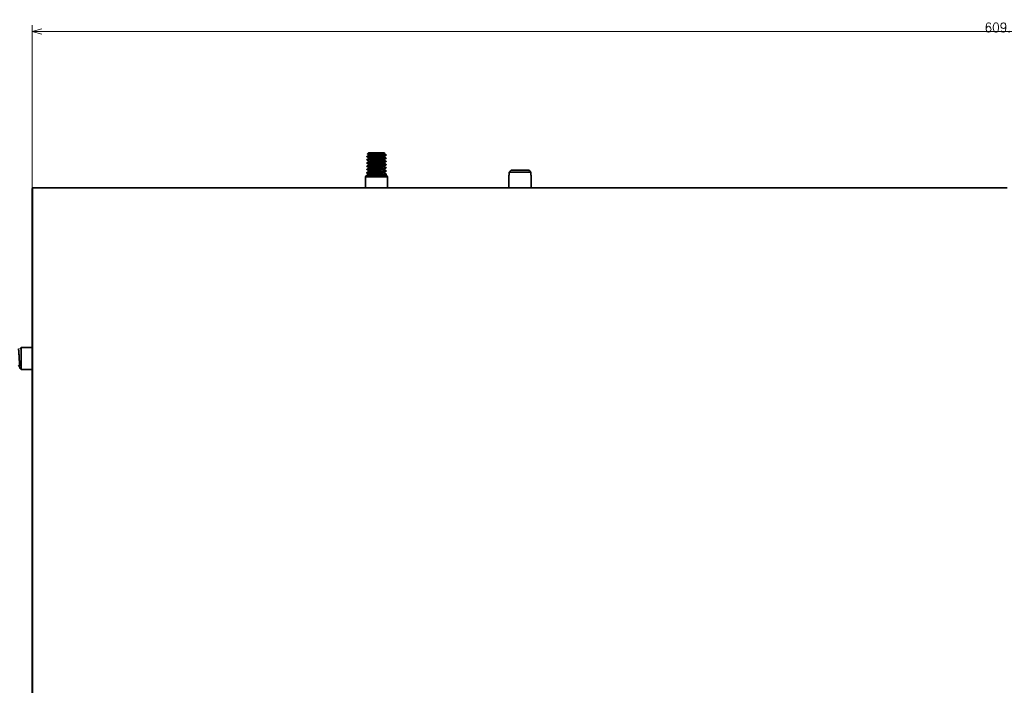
# Model space of a CAD drawing. Header units: millimetres. Extents: x 31 to 1647, y 187 to 975.
# Tile 21 of 151: x 190 to 499, y 575 to 784. Entities that reach past the tile are written whole.
import ezdxf

# ---------------------------------------------------------------- set-up
doc = ezdxf.new("R2010")
doc.units = ezdxf.units.MM
doc.layers.add('1', color=7, linetype='Continuous', true_color=0xffffff)
doc.styles.add('kanji2', font='simplex.shx', dxfattribs={"bigfont": 'bigfont.shx'})
doc.dimstyles.get("Standard").update_dxf_attribs({"dimtxt": 0.18, "dimasz": 0.18, "dimexe": 0.18, "dimexo": 0.0625, "dimgap": 0.09, "dimtad": 0, "dimtih": 1, "dimtoh": 1, "dimdec": 4, "dimzin": 0, "dimdsep": 46, "dimtxsty": 'Standard', "dimcen": 0.09, "dimadec": 0, "dimazin": 0, "dimtfac": 1, "dimtdec": 4, "dimtofl": 0, "dimtmove": 0, "dimatfit": 3, "dimfxl": 1, "dimtolj": 1, "dimtzin": 0, "dimarcsym": 0})

# ---------------------------------------------------------------- blocks, each defined once
blk = doc.blocks.new('_U11')
at = {"layer": '1', "color": 146, "lineweight": 13}
for p, q in [((194.002088, 731.154238), (194.002088, 782.407391)), ((194.002088, 780.407391), (197.002085, 781.211239)), ((803.892088, 780.407391), (800.892085, 781.211239)), ((803.892088, 731.154238), (803.892088, 782.407391)), ((194.002088, 780.407391), (803.892088, 780.407391)), ((194.002088, 780.407391), (197.002091, 779.603544)), ((803.892088, 780.407391), (800.892091, 779.603544))]:
    blk.add_line(p, q, dxfattribs=at)
at = {"layer": '1', "color": 146, "linetype": 'Continuous', "lineweight": 13, "insert": (492.569073, 780.173884), "char_height": 3, "attachment_point": 7, "line_spacing_factor": 0.63253, "style": 'kanji2'}
blk.add_mtext('\\W0.9303;609.9', dxfattribs=at)
blk = doc.blocks.new('_Open')
at = {"color": 0, "linetype": 'ByBlock', "lineweight": -2}
for p, q in [((-1, 0.166667), (0, 0)), ((-1, -0.166667), (0, 0)), ((0, 0), (-1, 0))]:
    blk.add_line(p, q, dxfattribs=at)

msp = doc.modelspace()

# ---------------------------------------------------------------- linework, layer by layer
at = {"layer": '1', "color": 18, "linetype": 'Continuous', "lineweight": 35}
for p, q in [((298.9471, 741.2042), (298.9471, 741.1043)), ((299.4471, 742.3042), (299.1376, 741.9948)), ((299.4471, 742.3042), (304.4408, 742.3042)), ((304.9471, 741.6041), (304.9471, 741.7039)), ((298.9471, 740.2041), (298.9471, 740.1045)), ((298.9471, 739.204), (298.9471, 739.105)), ((298.9471, 738.2035), (298.9471, 738.1048)), ((304.9471, 740.6046), (304.9471, 740.7042)), ((304.9471, 739.6047), (304.9471, 739.7033)), ((304.9471, 738.605), (304.9471, 738.7035)), ((298.9343, 735.2914), (298.4971, 734.8542)), ((298.4971, 734.8542), (298.4971, 731.3541)), ((298.4971, 734.8542), (305.3971, 734.8542)), ((298.9471, 737.2037), (298.9471, 737.1046)), ((298.9471, 736.2039), (298.9471, 736.0102)), ((299.5201, 735.6365), (298.9586, 735.3103)), ((304.9471, 735.3042), (299.52, 735.3042)), ((304.9471, 737.6047), (304.9471, 737.7042)), ((304.9471, 736.605), (304.9471, 736.704)), ((304.9471, 735.3042), (304.9471, 735.7034)), ((305.3971, 734.8542), (304.9471, 735.3042)), ((305.3971, 731.3541), (305.3971, 734.8542)), ((343.4471, 735.3642), (343.4471, 731.3543)), ((343.5284, 735.3642), (343.4471, 735.3642)), ((350.3658, 736.2642), (343.5284, 736.2642)), ((343.5284, 736.2642), (343.5284, 735.3642)), ((344.1457, 736.8642), (349.7484, 736.8642)), ((350.3658, 735.3642), (350.3658, 736.2642)), ((350.4471, 735.3642), (350.3658, 735.3642)), ((350.4471, 731.3543), (350.4471, 735.3642)), ((194.0271, 731.1792), (194.0021, 731.1542)), ((194.0021, 731.1542), (194.0271, 731.1542)), ((194.0021, 721.1642), (194.0021, 731.1542)), ((194.0271, 731.3292), (498.9471, 731.3292)), ((194.0271, 388.3192), (194.0271, 731.3292)), ((194.2021, 731.3542), (194.1771, 731.3292)), ((194.2021, 731.3542), (204.1871, 731.3542)), ((194.2021, 731.3542), (194.2021, 731.3292)), ((204.1871, 731.3542), (204.1621, 731.3292)), ((205.6771, 731.3542), (204.1871, 731.3542)), ((205.6771, 731.3542), (205.6521, 731.3292)), ((338.7271, 731.3542), (205.6771, 731.3542)), ((311.7102, 731.3545), (311.7098, 731.3542)), ((340.2171, 731.3542), (338.7271, 731.3542)), ((338.7521, 731.3292), (338.7271, 731.3542)), ((340.2171, 731.3542), (352.6671, 731.3542)), ((340.2421, 731.3292), (340.2171, 731.3542)), ((352.6671, 731.3542), (352.6421, 731.3292)), ((354.1571, 731.3542), (352.6671, 731.3542)), ((354.1571, 731.3542), (354.1321, 731.3292)), ((487.2571, 731.3542), (354.1571, 731.3542)), ((488.7471, 731.3542), (487.2571, 731.3542)), ((487.2821, 731.3292), (487.2571, 731.3542)), ((488.7471, 731.3542), (498.2242, 731.3542)), ((488.7721, 731.3292), (488.7471, 731.3542)), ((499.6699, 731.3542), (498.2242, 731.3542)), ((194.0271, 721.1892), (194.0021, 721.1642)), ((194.0021, 721.1642), (194.0021, 719.6642)), ((194.0021, 719.6642), (194.0271, 719.6892)), ((194.0021, 577.5242), (194.0021, 719.6642)), ((190.5021, 681.2742), (190.0521, 680.8242)), ((194.0022, 681.2742), (190.5021, 681.2742)), ((190.5021, 674.3742), (190.5021, 681.2742)), ((190.0649, 674.8114), (190.5021, 674.3742)), ((190.5021, 674.3742), (194.0022, 674.3742)), ((194.0018, 663.5874), (194.0021, 663.5869)), ((194.0271, 577.4992), (194.0021, 577.5242)), ((194.0021, 577.5242), (194.0021, 575.8242)), ((194.0021, 575.8242), (194.0021, 563.8242)), ((194.0271, 575.8242), (194.0021, 575.8242))]:
    msp.add_line(p, q, dxfattribs=at)
msp.add_arc((498.9471, 731.1542), 0.75, 164.53399, 166.506631, dxfattribs=at)
for points, knots in [([(304.947, 741.6042), (304.947, 741.6029), (304.9436, 741.5881), (304.861, 741.5606), (304.5533, 741.5186), (304.0754, 741.4785), (303.5602, 741.4448), (303.1001, 741.4168), (302.6081, 741.3892), (301.9667, 741.356), (301.1982, 741.3142), (300.4838, 741.2749), (299.8581, 741.2337), (299.3696, 741.1921), (299.1283, 741.1629), (299.0276, 741.1421), (298.976, 741.1281), (298.9411, 741.1107), (298.9474, 741.0971), (298.9593, 741.0902)], [0, 0, 0, 0, 0.00759834, 0.08682321, 0.16602941, 0.24530653, 0.32464378, 0.36426089, 0.40404224, 0.48553317, 0.56249632, 0.64183924, 0.72108498, 0.80043633, 0.87953177, 0.89940153, 0.91930958, 0.95905541, 1, 1, 1, 1]), ([(298.9473, 741.2042), (298.9473, 741.2157), (298.9878, 741.2346), (299.1375, 741.2621), (299.2945, 741.2822), (299.4505, 741.298), (299.5822, 741.3098), (299.7326, 741.3219), (299.8399, 741.3297), (299.8935, 741.3336)], [0, 0, 0, 0, 0.26757013, 0.44990156, 0.63294204, 0.71432782, 0.81587975, 0.90796857, 1, 1, 1, 1]), ([(298.9594, 741.0901), (298.9816, 741.0773), (299.0261, 741.0514), (299.0914, 741.0136), (299.1534, 740.9776), (299.2104, 740.9445), (299.2622, 740.9145), (299.3089, 740.8874), (299.3505, 740.8632), (299.387, 740.842), (299.4183, 740.8238), (299.4446, 740.8086), (299.4658, 740.7963), (299.4824, 740.7866), (299.4955, 740.779), (299.5062, 740.7728), (299.5156, 740.7673), (299.5265, 740.761), (299.5412, 740.7524), (299.5615, 740.7407), (299.5873, 740.7257), (299.6185, 740.7075), (299.6553, 740.6862), (299.6864, 740.6681), (299.7052, 740.6571), (299.71, 740.6543)], [0, 0, 0, 0, 0.08856108, 0.17805128, 0.26071875, 0.33656706, 0.40559938, 0.46781854, 0.52322705, 0.57182712, 0.61362066, 0.64860937, 0.67679472, 0.69821195, 0.71520709, 0.72921121, 0.74065994, 0.75299595, 0.77266456, 0.7996643, 0.8339931, 0.87564839, 0.92462705, 0.98092553, 1, 1, 1, 1]), ([(299.7435, 741.6736), (299.7182, 741.6589), (299.67, 741.6308), (299.6009, 741.5907), (299.5384, 741.5543), (299.4856, 741.5237), (299.4417, 741.4982), (299.406, 741.4775), (299.3746, 741.4592), (299.3474, 741.4434), (299.3255, 741.4307), (299.3086, 741.4209), (299.2964, 741.4138), (299.2878, 741.4088), (299.2813, 741.4051), (299.2742, 741.401), (299.2635, 741.3947), (299.248, 741.3857), (299.2277, 741.3739), (299.2026, 741.3594), (299.1728, 741.3421), (299.1382, 741.322), (299.0988, 741.2992), (299.0547, 741.2736), (299.0081, 741.2465), (298.9762, 741.228), (298.9606, 741.219)], [0, 0, 0, 0, 0.09673462, 0.18503207, 0.26488422, 0.33628353, 0.38731241, 0.43292418, 0.47311632, 0.50788694, 0.53711906, 0.55691318, 0.57252307, 0.58394829, 0.58977079, 0.59742443, 0.6111648, 0.63099247, 0.65690814, 0.68891271, 0.72700728, 0.77119321, 0.82147207, 0.8778457, 0.94031619, 1, 1, 1, 1]), ([(300.0803, 742.0772), (299.9644, 742.0715), (299.8565, 742.0658), (299.7097, 742.0573), (299.6632, 742.0545), (299.5758, 742.0488), (299.5348, 742.0459), (299.3438, 742.0317), (299.236, 742.0203), (299.1518, 742.0033), (299.1366, 741.9976), (299.1346, 741.9895), (299.1364, 741.9872), (299.1406, 741.9848)], [0, 0, 0, 0, 0.18458699, 0.18458699, 0.27688048, 0.27688048, 0.36917397, 0.36917397, 0.73834795, 0.73834795, 0.92293493, 0.92293493, 1, 1, 1, 1]), ([(299.1411, 741.9845), (299.1444, 741.9826), (299.2136, 741.9425), (299.3486, 741.8641), (299.5349, 741.7559), (299.6553, 741.6859), (299.71, 741.6541)], [0, 0, 0, 0, 0.01756809, 0.3646891, 0.71159691, 1, 1, 1, 1]), ([(299.7431, 740.6736), (299.7916, 740.7018), (300.1238, 740.763), (301.2551, 740.857), (302.7014, 740.9558), (303.7933, 741.0485), (304.1049, 741.1081), (304.1509, 741.1349)], [0, 0, 0, 0, 0.18349046, 0.397678, 0.61186553, 0.82605307, 1, 1, 1, 1]), ([(299.7434, 741.6735), (299.7849, 741.6978), (299.9644, 741.7347), (300.2985, 741.7716), (300.4275, 741.7843)], [0, 0, 0, 0, 0.65663987, 1, 1, 1, 1]), ([(299.8935, 741.3341), (300.1631, 741.3537), (300.5589, 741.3782), (300.9946, 741.4027), (301.1714, 741.4125), (301.2611, 741.4174), (301.5327, 741.4321), (301.9017, 741.4516), (302.3643, 741.4761), (302.6353, 741.4908), (302.8137, 741.5006), (302.9017, 741.5055), (303.3346, 741.53), (303.7378, 741.5545), (304.07, 741.579), (304.1966, 741.5888), (304.2567, 741.5936), (304.4267, 741.6083), (304.6264, 741.6279), (304.8013, 741.6524), (304.8693, 741.6671), (304.9061, 741.6769), (304.9203, 741.6818), (304.9513, 741.6973), (304.9526, 741.7078), (304.9344, 741.7184)], [0, 0, 0, 0, 0.15290812, 0.19113515, 0.19113515, 0.22936218, 0.22936218, 0.30581624, 0.3822703, 0.42049733, 0.42049733, 0.45872436, 0.45872436, 0.61163249, 0.64985952, 0.64985952, 0.68808655, 0.68808655, 0.76454061, 0.84099467, 0.8792217, 0.8792217, 0.91744873, 0.91744873, 1, 1, 1, 1]), ([(300.0801, 742.0769), (300.1767, 742.0816), (300.2789, 742.0863), (300.4928, 742.0958), (300.6043, 742.1006), (300.8343, 742.11), (300.9528, 742.1148), (301.1942, 742.1243), (301.3172, 742.129), (301.5652, 742.1385), (301.6903, 742.1432), (301.9398, 742.1527), (302.0644, 742.1574), (302.3106, 742.1669), (302.4323, 742.1716), (302.6702, 742.1811), (302.7866, 742.1859), (303.0117, 742.1953), (303.1204, 742.2001), (303.3284, 742.2095), (303.4275, 742.2143), (303.6143, 742.2238), (303.702, 742.2285), (303.8642, 742.238), (303.9388, 742.2427), (304.0735, 742.2522), (304.1336, 742.2569), (304.2384, 742.2664), (304.2831, 742.2711), (304.3562, 742.2806), (304.3847, 742.2854), (304.4251, 742.2948), (304.4371, 742.2996), (304.4407, 742.3043)], [0, 0, 0, 0, 0.0625, 0.0625, 0.125, 0.125, 0.1875, 0.1875, 0.25, 0.25, 0.3125, 0.3125, 0.375, 0.375, 0.4375, 0.4375, 0.5, 0.5, 0.5625, 0.5625, 0.625, 0.625, 0.6875, 0.6875, 0.75, 0.75, 0.8125, 0.8125, 0.875, 0.875, 0.9375, 0.9375, 1, 1, 1, 1]), ([(300.4271, 741.7842), (300.5373, 741.795), (300.6581, 741.8059), (300.9158, 741.8275), (301.0527, 741.8384), (301.3371, 741.86), (301.4846, 741.8709), (301.7839, 741.8926), (301.9357, 741.9034), (302.3882, 741.9359), (302.6859, 741.9576), (303.2245, 742.0009), (303.7063, 742.0442), (303.9951, 742.0876), (304.1123, 742.1177), (304.136, 742.1261), (304.1504, 742.1345)], [0, 0, 0, 0, 0.09278805, 0.09278805, 0.1855761, 0.1855761, 0.27836415, 0.27836415, 0.3711522, 0.3711522, 0.55672829, 0.55672829, 0.74230439, 0.92788049, 0.92788049, 1, 1, 1, 1]), ([(304.1503, 742.1344), (304.1579, 742.1388), (304.1739, 742.1481), (304.198, 742.1622), (304.2224, 742.1764), (304.2478, 742.1911), (304.2762, 742.2076), (304.3098, 742.2272), (304.3506, 742.2509), (304.3931, 742.2756), (304.4225, 742.2927), (304.4354, 742.3002)], [0, 0, 0, 0, 0.08032669, 0.1685638, 0.25368545, 0.33702037, 0.43510628, 0.5528957, 0.69039537, 0.8644193, 1, 1, 1, 1]), ([(304.151, 741.1349), (304.1595, 741.1399), (304.1755, 741.1492), (304.1975, 741.162), (304.2163, 741.1729), (304.2316, 741.1818), (304.2433, 741.1886), (304.2521, 741.1937), (304.2599, 741.1982), (304.2681, 741.203), (304.2819, 741.211), (304.3023, 741.2229), (304.3295, 741.2387), (304.3593, 741.256), (304.3915, 741.2747), (304.4269, 741.2953), (304.4794, 741.3258), (304.5499, 741.3667), (304.6395, 741.4187), (304.7348, 741.474), (304.8338, 741.5314), (304.901, 741.5704), (304.9345, 741.5898)], [0, 0, 0, 0, 0.03287062, 0.06104549, 0.08452314, 0.10488345, 0.1195821, 0.12922165, 0.13873807, 0.14922097, 0.16067047, 0.19148361, 0.22766918, 0.26451873, 0.3056534, 0.35107443, 0.39989202, 0.5068354, 0.62110771, 0.7427128, 0.87165471, 1, 1, 1, 1]), ([(304.934, 741.7187), (304.8995, 741.7386), (304.8305, 741.7787), (304.7286, 741.8378), (304.6298, 741.8951), (304.5361, 741.9495), (304.4478, 742.0008), (304.365, 742.049), (304.2874, 742.094), (304.2277, 742.1288), (304.1938, 742.1485), (304.1842, 742.1541)], [0, 0, 0, 0, 0.13783147, 0.27609695, 0.40773035, 0.53273493, 0.65111387, 0.76093269, 0.86436631, 0.96141767, 1, 1, 1, 1]), ([(304.9346, 740.7186), (304.9149, 740.73), (304.8751, 740.7531), (304.817, 740.7868), (304.7622, 740.8186), (304.7126, 740.8473), (304.671, 740.8715), (304.6366, 740.8914), (304.6088, 740.9075), (304.5842, 740.9218), (304.5629, 740.9342), (304.5401, 740.9474), (304.513, 740.9632), (304.4785, 740.9832), (304.4381, 741.0066), (304.3919, 741.0335), (304.3399, 741.0637), (304.2821, 741.0973), (304.2295, 741.1279), (304.1963, 741.1472), (304.1842, 741.1542)], [0, 0, 0, 0, 0.07896761, 0.15904479, 0.23208215, 0.29808407, 0.35705441, 0.39845765, 0.43552357, 0.46825353, 0.49664883, 0.52101957, 0.5592078, 0.6051826, 0.65894409, 0.72048963, 0.78981474, 0.86691353, 0.95177904, 1, 1, 1, 1]), ([(304.947, 740.6044), (304.947, 740.5967), (304.9173, 740.5758), (304.7369, 740.5403), (304.3447, 740.4993), (303.7953, 740.4593), (303.2923, 740.4276), (302.9346, 740.4077), (302.69, 740.3943), (302.2511, 740.371), (301.6046, 740.3362), (300.8521, 740.2958), (300.284, 740.2623), (299.8884, 740.2344), (299.5379, 740.2069), (299.1939, 740.1742), (298.9612, 740.1321), (298.9357, 740.105), (298.9583, 740.091), (298.9592, 740.0905)], [0, 0, 0, 0, 0.04534126, 0.12456881, 0.20379235, 0.28319363, 0.36242388, 0.38225658, 0.40206856, 0.44184368, 0.52106302, 0.60035562, 0.67970375, 0.71932684, 0.75911293, 0.83832965, 0.91760655, 0.99696149, 1, 1, 1, 1]), ([(298.9469, 740.2041), (298.9468, 740.2051), (298.9488, 740.2174), (299.0175, 740.2453), (299.3247, 740.289), (299.8961, 740.336), (300.6486, 740.3838), (301.5159, 740.4313), (302.421, 740.4787), (303.2841, 740.5266), (304.029, 740.5734), (304.5306, 740.6167), (304.7732, 740.6476), (304.8976, 740.6722), (304.9519, 740.6938), (304.9482, 740.7102), (304.9361, 740.7177), (304.935, 740.7184)], [0, 0, 0, 0, 0.00592898, 0.07273122, 0.16504356, 0.25738885, 0.34972486, 0.44202944, 0.53431075, 0.62657893, 0.71884529, 0.81112111, 0.87385173, 0.90363755, 0.95550303, 0.99621827, 1, 1, 1, 1]), ([(298.9604, 738.0897), (298.9516, 738.0947), (298.9348, 738.1137), (299.0146, 738.1465), (299.2792, 738.1822), (299.6239, 738.2151), (299.9394, 738.2385), (300.2136, 738.2564), (300.6216, 738.2821), (301.2294, 738.3168), (302.0131, 738.3583), (302.6318, 738.3914), (303.0718, 738.4159), (303.5696, 738.4449), (304.1324, 738.4813), (304.5716, 738.5217), (304.8027, 738.5539), (304.913, 738.5764), (304.945, 738.5942), (304.9471, 738.6036), (304.9471, 738.6049)], [0, 0, 0, 0, 0.02898693, 0.10907583, 0.18916134, 0.24251499, 0.29604536, 0.32775382, 0.34945123, 0.44612094, 0.52653324, 0.59063181, 0.63837171, 0.66971951, 0.76180775, 0.85390189, 0.90009564, 0.94628515, 0.99248497, 1, 1, 1, 1]), ([(298.9602, 739.0899), (298.9545, 739.0932), (298.9486, 739.0983), (298.9448, 739.1108), (298.9668, 739.1275), (299.042, 739.1454), (299.1726, 739.1683), (299.3108, 739.1835), (299.4141, 739.1949)], [0, 0, 0, 0, 0.09254781, 0.14180658, 0.3560117, 0.57020431, 0.67877381, 1, 1, 1, 1]), ([(299.4141, 738.2936), (299.3872, 738.2909), (299.3334, 738.2856), (299.2614, 738.2775), (299.196, 738.2693), (299.138, 738.2612), (299.0874, 738.253), (299.0444, 738.2448), (299.009, 738.2366), (298.9814, 738.2284), (298.9616, 738.2201), (298.9497, 738.2118), (298.9471, 738.2063), (298.9471, 738.2035), (298.9471, 738.2035)], [0, 0, 0, 0, 0.09086894, 0.18173854, 0.2726088, 0.36347973, 0.45435133, 0.54522359, 0.63609653, 0.72697014, 0.81784442, 0.90871937, 0.99959501, 1, 1, 1, 1]), ([(298.9472, 739.2039), (298.9473, 739.2173), (299.0165, 739.2465), (299.3507, 739.2911), (299.9323, 739.3394), (300.57, 739.3781), (301.1314, 739.4106), (301.7171, 739.442), (302.4688, 739.4809), (303.0431, 739.5134), (303.3079, 739.5291), (303.3079, 739.5291), (303.308, 739.5291), (303.3081, 739.5291), (303.3083, 739.5291), (303.3088, 739.5291), (303.3097, 739.5292), (303.3115, 739.5293), (303.3151, 739.5295), (303.3223, 739.5299), (303.3368, 739.5307), (303.3655, 739.5324), (303.4227, 739.5358), (303.5355, 739.5427), (303.7537, 739.5563), (304.0415, 739.5758), (304.3398, 739.6004), (304.6664, 739.6322), (304.9271, 739.6706), (304.9611, 739.7033), (304.9344, 739.7189)], [0, 0, 0, 0, 0.07759554, 0.1698068, 0.2620128, 0.35422519, 0.40153779, 0.44671372, 0.53901911, 0.63124902, 0.63125186, 0.63125465, 0.63126028, 0.63127154, 0.63129406, 0.63133909, 0.63142915, 0.63160927, 0.63196949, 0.63268982, 0.63413009, 0.63701039, 0.64277698, 0.65433136, 0.67749646, 0.72381072, 0.76997076, 0.81630832, 0.90856317, 1, 1, 1, 1]), ([(298.9594, 740.0904), (298.9681, 740.0853), (298.986, 740.0749), (299.0117, 740.06), (299.0349, 740.0466), (299.054, 740.0355), (299.0688, 740.0269), (299.083, 740.0187), (299.0979, 740.01), (299.1154, 739.9999), (299.1337, 739.9892), (299.1533, 739.9779), (299.1745, 739.9656), (299.1987, 739.9516), (299.2276, 739.9348), (299.2625, 739.9145), (299.3036, 739.8907), (299.3504, 739.8635), (299.4029, 739.833), (299.4608, 739.7994), (299.524, 739.7626), (299.5924, 739.7229), (299.655, 739.6865), (299.6948, 739.6633), (299.71, 739.6545)], [0, 0, 0, 0, 0.03505255, 0.07155274, 0.10248633, 0.1278542, 0.14765707, 0.16189552, 0.1843331, 0.20721262, 0.23168425, 0.25778054, 0.28550121, 0.31640463, 0.35418016, 0.4011798, 0.45585452, 0.51820046, 0.58821315, 0.66588759, 0.74962747, 0.84074715, 0.93924088, 1, 1, 1, 1]), ([(299.7432, 740.6736), (299.7322, 740.6672), (299.712, 740.6555), (299.6846, 740.6395), (299.6627, 740.6268), (299.6461, 740.6172), (299.633, 740.6096), (299.6215, 740.6029), (299.6098, 740.596), (299.5933, 740.5865), (299.5715, 740.5738), (299.5437, 740.5577), (299.5123, 740.5394), (299.4772, 740.519), (299.4377, 740.4961), (299.3943, 740.4709), (299.3457, 740.4427), (299.292, 740.4115), (299.2335, 740.3775), (299.1703, 740.3409), (299.1024, 740.3015), (299.0316, 740.2605), (298.9835, 740.2325), (298.9596, 740.2187)], [0, 0, 0, 0, 0.0421307, 0.07717565, 0.10513208, 0.12599779, 0.14076173, 0.15516224, 0.17012268, 0.18564313, 0.21836435, 0.25332652, 0.292117, 0.3388752, 0.38772357, 0.44314581, 0.50514404, 0.57372051, 0.6488776, 0.72910046, 0.81567611, 0.90860742, 1, 1, 1, 1]), ([(299.7433, 739.6738), (299.7033, 739.6505), (299.6252, 739.6051), (299.5111, 739.5388), (299.4032, 739.4761), (299.3014, 739.417), (299.2057, 739.3615), (299.1163, 739.3096), (299.035, 739.2625), (298.9837, 739.2327), (298.96, 739.219)], [0, 0, 0, 0, 0.15350467, 0.29916746, 0.43697991, 0.56693349, 0.6890199, 0.80323107, 0.90955933, 1, 1, 1, 1]), ([(298.9602, 739.09), (298.9803, 739.0783), (299.0204, 739.055), (299.0788, 739.0211), (299.1336, 738.9893), (299.1831, 738.9606), (299.2247, 738.9364), (299.2591, 738.9165), (299.2869, 738.9003), (299.3115, 738.8861), (299.3329, 738.8737), (299.3556, 738.8604), (299.3827, 738.8447), (299.4172, 738.8247), (299.4575, 738.8012), (299.5037, 738.7744), (299.5557, 738.7442), (299.6135, 738.7106), (299.6657, 738.6802), (299.6986, 738.661), (299.7104, 738.6542)], [0, 0, 0, 0, 0.08037995, 0.16044035, 0.23346454, 0.29945688, 0.3584212, 0.39982217, 0.43688796, 0.4696199, 0.49801926, 0.52239267, 0.5605717, 0.60653477, 0.66028172, 0.7218099, 0.79111502, 0.86819153, 0.95303294, 1, 1, 1, 1]), ([(298.9602, 738.0897), (298.9841, 738.0758), (299.0357, 738.0459), (299.1172, 737.9986), (299.2066, 737.9467), (299.3023, 737.8912), (299.4041, 737.8321), (299.512, 737.7693), (299.6147, 737.7096), (299.6815, 737.6708), (299.7102, 737.6541)], [0, 0, 0, 0, 0.09547382, 0.20648137, 0.32573295, 0.45321974, 0.58893226, 0.73286062, 0.88499475, 1, 1, 1, 1]), ([(299.7446, 738.6741), (299.7322, 738.6669), (299.7088, 738.6533), (299.6762, 738.6343), (299.6483, 738.6181), (299.6252, 738.6046), (299.6068, 738.594), (299.5932, 738.5861), (299.5844, 738.5809), (299.5789, 738.5777), (299.5741, 738.5749), (299.5677, 738.5712), (299.5564, 738.5646), (299.5396, 738.5549), (299.5163, 738.5413), (299.488, 738.5249), (299.455, 738.5057), (299.4049, 738.4766), (299.3373, 738.4373), (299.2512, 738.3873), (299.1584, 738.3335), (299.0609, 738.2768), (298.9942, 738.2382), (298.9607, 738.2187)], [0, 0, 0, 0, 0.04775026, 0.08941784, 0.12500017, 0.15449499, 0.1779004, 0.19521487, 0.20643725, 0.21178569, 0.21620608, 0.22493824, 0.23619254, 0.25944611, 0.28915807, 0.32532963, 0.36796222, 0.41549312, 0.51694668, 0.62679018, 0.74503026, 0.87167447, 1, 1, 1, 1]), ([(304.9471, 739.6046), (304.9471, 739.604), (304.9453, 739.5898), (304.8886, 739.5689), (304.7214, 739.5412), (304.5497, 739.5204), (304.3359, 739.5008), (303.9987, 739.474), (303.4888, 739.4388), (302.7763, 739.399), (302.0103, 739.3579), (301.3674, 739.3233), (300.8776, 739.2969), (300.5263, 739.2768), (300.199, 739.2561), (299.9679, 739.2397), (299.7839, 739.2262), (299.6338, 739.2145), (299.503, 739.2033), (299.4327, 739.1966), (299.4141, 739.1948)], [0, 0, 0, 0, 0.00501101, 0.1043889, 0.15406708, 0.20387575, 0.25371662, 0.30337565, 0.40279216, 0.50219145, 0.6014783, 0.70076312, 0.75063674, 0.80035846, 0.85040605, 0.89998662, 0.91610045, 0.94985715, 0.98673335, 1, 1, 1, 1]), ([(299.4141, 738.2936), (299.4438, 738.2965), (299.5003, 738.302), (299.5884, 738.3099), (299.671, 738.3169), (299.747, 738.323), (299.8147, 738.3282), (299.8729, 738.3326), (299.9207, 738.3361), (299.9573, 738.3387), (299.9822, 738.3405), (300.115, 738.3497), (300.3622, 738.3654), (300.7601, 738.3889), (301.1754, 738.4128), (301.6794, 738.4404), (302.1307, 738.4636), (302.7199, 738.4948), (303.373, 738.5314), (304.0986, 738.5787), (304.6396, 738.6262), (304.8879, 738.6657), (304.9544, 738.6963), (304.9463, 738.7119), (304.934, 738.719)], [0, 0, 0, 0, 0.02033171, 0.03863168, 0.05490156, 0.06914353, 0.08135962, 0.09155133, 0.09971944, 0.10586403, 0.10998488, 0.11208174, 0.17154462, 0.22401683, 0.27986385, 0.33592816, 0.41587918, 0.44775942, 0.55938355, 0.67101111, 0.78263353, 0.89424304, 0.95057011, 1, 1, 1, 1]), ([(299.7434, 739.6739), (299.7986, 739.706), (300.191, 739.771), (301.4277, 739.869), (302.8683, 739.9678), (303.8522, 740.0565), (304.1116, 740.1121), (304.1506, 740.1349)], [0, 0, 0, 0, 0.20905874, 0.42335662, 0.63765449, 0.85195237, 1, 1, 1, 1]), ([(299.7444, 737.6739), (299.7697, 737.6887), (299.9419, 737.7364), (300.7137, 737.817), (302.1195, 737.9158), (303.461, 738.0146), (304.0333, 738.0874), (304.1379, 738.1273), (304.1498, 738.1343)], [0, 0, 0, 0, 0.09628009, 0.31089476, 0.52550943, 0.7401241, 0.95473877, 1, 1, 1, 1]), ([(299.7446, 738.6741), (299.7629, 738.6848), (299.8353, 738.7082), (299.9779, 738.7316), (300.0729, 738.7443)], [0, 0, 0, 0, 0.45809107, 1, 1, 1, 1]), ([(300.0729, 738.7442), (300.1674, 738.7569), (300.5709, 738.8025), (301.6032, 738.881), (303.03, 738.9798), (303.9054, 739.0644), (304.118, 739.116), (304.1501, 739.1347)], [0, 0, 0, 0, 0.09735707, 0.35036463, 0.6033722, 0.85637976, 1, 1, 1, 1]), ([(304.1498, 738.1343), (304.1716, 738.147), (304.2137, 738.1714), (304.2741, 738.2066), (304.3292, 738.2387), (304.3792, 738.2677), (304.4239, 738.2937), (304.4633, 738.3166), (304.4975, 738.3364), (304.5265, 738.3533), (304.5508, 738.3674), (304.5691, 738.378), (304.5827, 738.3859), (304.5925, 738.3916), (304.6012, 738.3967), (304.6094, 738.4015), (304.6177, 738.4063), (304.6272, 738.4118), (304.6393, 738.4188), (304.6565, 738.4288), (304.6795, 738.4422), (304.7089, 738.4592), (304.744, 738.4796), (304.7847, 738.5032), (304.8312, 738.5302), (304.8805, 738.5588), (304.9143, 738.5784), (304.9308, 738.5879)], [0, 0, 0, 0, 0.08408229, 0.16145785, 0.23212211, 0.29607075, 0.35329978, 0.40380553, 0.44758478, 0.48463483, 0.51509495, 0.54090019, 0.55497674, 0.56747483, 0.57839432, 0.58855165, 0.59907711, 0.61009876, 0.62509241, 0.64565624, 0.67597933, 0.71357993, 0.75845947, 0.8106196, 0.8700623, 0.93678984, 1, 1, 1, 1]), ([(304.1501, 739.1347), (304.2158, 739.1729), (304.3472, 739.2494), (304.5446, 739.3641), (304.7404, 739.4777), (304.8705, 739.5532), (304.9346, 739.5904)], [0, 0, 0, 0, 0.25139232, 0.50294091, 0.75465843, 1, 1, 1, 1]), ([(304.1506, 740.1349), (304.1752, 740.1492), (304.2223, 740.1766), (304.2897, 740.2158), (304.3504, 740.2511), (304.4016, 740.2809), (304.444, 740.3055), (304.4784, 740.3255), (304.5086, 740.343), (304.5346, 740.358), (304.5539, 740.3693), (304.5677, 740.3773), (304.5767, 740.3825), (304.5842, 740.3868), (304.5932, 740.3921), (304.6066, 740.3999), (304.6267, 740.4115), (304.653, 740.4268), (304.6856, 740.4457), (304.7244, 740.4682), (304.7695, 740.4944), (304.8209, 740.5242), (304.8766, 740.5565), (304.9152, 740.5789), (304.9346, 740.5902)], [0, 0, 0, 0, 0.0945534, 0.18054215, 0.25799374, 0.32694836, 0.37603413, 0.41976292, 0.45819673, 0.49142712, 0.51958366, 0.53406452, 0.54569523, 0.55451956, 0.56266645, 0.58020586, 0.60570706, 0.63917128, 0.68060006, 0.72999533, 0.78735944, 0.85269516, 0.9260057, 1, 1, 1, 1]), ([(304.9335, 737.7187), (304.9035, 737.7361), (304.8429, 737.7712), (304.7529, 737.8235), (304.6647, 737.8746), (304.5803, 737.9236), (304.4932, 737.9742), (304.4044, 738.0258), (304.3143, 738.0782), (304.2414, 738.1206), (304.1986, 738.1455), (304.1839, 738.1541)], [0, 0, 0, 0, 0.12036793, 0.24286362, 0.3603303, 0.47282267, 0.58039104, 0.7079963, 0.8280636, 0.94067003, 1, 1, 1, 1]), ([(304.9345, 738.7188), (304.9184, 738.7281), (304.886, 738.7469), (304.8389, 738.7742), (304.7949, 738.7997), (304.7558, 738.8224), (304.7216, 738.8423), (304.6923, 738.8593), (304.6679, 738.8734), (304.6484, 738.8847), (304.6338, 738.8932), (304.624, 738.8989), (304.6174, 738.9027), (304.6108, 738.9065), (304.6016, 738.9119), (304.5887, 738.9194), (304.57, 738.9303), (304.5449, 738.9448), (304.5127, 738.9635), (304.4754, 738.9852), (304.433, 739.0098), (304.3857, 739.0373), (304.3337, 739.0675), (304.277, 739.1004), (304.2266, 739.1297), (304.1951, 739.1481), (304.1841, 739.1545)], [0, 0, 0, 0, 0.06428739, 0.12948259, 0.18813623, 0.24025031, 0.28582655, 0.32486641, 0.35737115, 0.38334179, 0.40277914, 0.41568382, 0.42238224, 0.42914705, 0.44201092, 0.45926777, 0.48091715, 0.51679591, 0.55966338, 0.60938484, 0.66595765, 0.72937844, 0.79832847, 0.87387596, 0.95601627, 1, 1, 1, 1]), ([(304.9349, 739.7186), (304.8891, 739.7451), (304.7971, 739.7985), (304.6604, 739.8778), (304.5265, 739.9555), (304.3972, 740.0306), (304.2836, 740.0966), (304.2131, 740.1376), (304.1842, 740.1544)], [0, 0, 0, 0, 0.18302581, 0.36756652, 0.54595388, 0.71818816, 0.88426969, 1, 1, 1, 1]), ([(298.9226, 735.2307), (298.9175, 735.243), (298.9083, 735.2653), (298.9326, 735.2889), (298.9434, 735.2996)], [0, 0, 0, 0, 0.55096601, 1, 1, 1, 1]), ([(304.9337, 737.7188), (304.9667, 737.6994), (304.907, 737.6646), (304.5243, 737.6151), (303.9678, 737.5698), (303.2483, 737.5245), (302.3664, 737.4759), (301.3748, 737.4241), (300.3901, 737.369), (299.5894, 737.3139), (299.0678, 737.2588), (298.9469, 737.222), (298.9471, 737.2037), (298.9471, 737.2036)], [0, 0, 0, 0, 0.11293404, 0.20108064, 0.28922725, 0.37737386, 0.46552049, 0.57240913, 0.67929785, 0.78618664, 0.89307551, 0.99996445, 1, 1, 1, 1]), ([(304.9346, 736.7185), (304.9457, 736.712), (304.96, 736.6873), (304.793, 736.6442), (304.2434, 736.5893), (303.4224, 736.5343), (302.481, 736.4822), (301.5508, 736.4334), (300.7103, 736.3875), (299.9719, 736.3416), (299.3962, 736.2957), (299.0308, 736.2498), (298.947, 736.2192), (298.9471, 736.2039)], [0, 0, 0, 0, 0.03774798, 0.14458391, 0.25142008, 0.35825647, 0.4650931, 0.55425546, 0.64341783, 0.73258023, 0.82174265, 0.91090508, 1, 1, 1, 1]), ([(298.96, 737.0897), (298.9514, 737.0947), (298.9471, 737.0997), (298.9472, 737.1208), (299.0372, 737.1529), (299.3649, 737.1919), (299.7367, 737.2228), (300.0653, 737.2477), (300.4358, 737.2704), (300.9733, 737.3025), (301.7091, 737.3426), (302.4843, 737.3828), (303.0954, 737.4162), (303.5139, 737.4418), (303.8602, 737.4651), (304.1716, 737.4862), (304.4634, 737.5123), (304.7898, 737.548), (304.9324, 737.5788), (304.9472, 737.6008), (304.9472, 737.6047)], [0, 0, 0, 0, 0.02866714, 0.02888386, 0.12100496, 0.21312043, 0.25930725, 0.30549786, 0.35178588, 0.39789034, 0.4900685, 0.5822418, 0.6350237, 0.68780967, 0.72744087, 0.76706707, 0.81975908, 0.87263965, 0.97782961, 1, 1, 1, 1]), ([(299.0551, 735.8838), (299.0464, 735.889), (299.0127, 735.9102), (298.9728, 735.9443), (298.9507, 735.9812), (298.9443, 736.0182), (298.9585, 736.0587), (299.0064, 736.107), (299.0656, 736.139), (299.0952, 736.1549)], [0, 0, 0, 0, 0.05609184, 0.23034854, 0.36980112, 0.46052589, 0.64037256, 0.82019722, 1, 1, 1, 1]), ([(298.9603, 737.0894), (298.9841, 737.0755), (299.0322, 737.0476), (299.1029, 737.0067), (299.1705, 736.9674), (299.233, 736.9312), (299.2902, 736.898), (299.342, 736.8679), (299.3886, 736.8408), (299.4303, 736.8166), (299.4656, 736.7961), (299.4949, 736.7791), (299.5188, 736.7652), (299.5392, 736.7533), (299.5572, 736.7429), (299.5753, 736.7324), (299.5975, 736.7195), (299.6256, 736.7031), (299.6602, 736.683), (299.689, 736.6663), (299.7062, 736.6563), (299.7101, 736.654)], [0, 0, 0, 0, 0.09549286, 0.19240365, 0.28254196, 0.36591137, 0.4425151, 0.51116815, 0.57330021, 0.62891344, 0.6780098, 0.71455803, 0.74641679, 0.77358699, 0.79606949, 0.81843795, 0.84593924, 0.88494721, 0.93108907, 0.9843617, 1, 1, 1, 1]), ([(299.7445, 737.674), (299.7044, 737.6507), (299.6264, 737.6053), (299.5124, 737.539), (299.4045, 737.4763), (299.3027, 737.4171), (299.2071, 737.3616), (299.1176, 737.3097), (299.0368, 737.2628), (298.9858, 737.2332), (298.9625, 737.2197)], [0, 0, 0, 0, 0.15370789, 0.29956896, 0.43757404, 0.56771381, 0.68997893, 0.80436029, 0.91084912, 1, 1, 1, 1]), ([(299.7441, 736.6738), (299.7282, 736.6645), (299.6982, 736.6471), (299.656, 736.6225), (299.6193, 736.6012), (299.588, 736.583), (299.5623, 736.568), (299.542, 736.5563), (299.5273, 736.5477), (299.5164, 736.5414), (299.507, 736.5359), (299.4964, 736.5297), (299.4833, 736.5221), (299.4666, 736.5124), (299.4454, 736.5001), (299.4192, 736.4849), (299.3879, 736.4667), (299.3514, 736.4455), (299.3098, 736.4214), (299.2631, 736.3942), (299.2113, 736.3642), (299.1544, 736.3312), (299.0924, 736.2952), (299.028, 736.2578), (298.9843, 736.2325), (298.963, 736.2201)], [0, 0, 0, 0, 0.06109433, 0.11516281, 0.16220155, 0.20220709, 0.23517638, 0.2611069, 0.27999665, 0.29184416, 0.30283952, 0.31628906, 0.33261115, 0.35318019, 0.38024925, 0.41385222, 0.45399053, 0.50066585, 0.55388007, 0.61363539, 0.67993426, 0.75277951, 0.83217429, 0.91812213, 1, 1, 1, 1]), ([(299.0551, 735.8838), (299.0605, 735.8806), (299.0778, 735.8702), (299.1054, 735.8537), (299.1361, 735.8352), (299.1603, 735.8208), (299.1783, 735.8099), (299.1908, 735.8024), (299.1996, 735.7971), (299.2061, 735.7932), (299.2127, 735.7892), (299.2227, 735.7833), (299.2373, 735.7744), (299.2567, 735.7628), (299.2808, 735.7483), (299.3097, 735.7309), (299.3432, 735.7106), (299.3815, 735.6876), (299.4244, 735.6616), (299.4619, 735.6389), (299.4851, 735.6249), (299.4924, 735.6205)], [0, 0, 0, 0, 0.03669923, 0.11845229, 0.18892997, 0.24788429, 0.28400599, 0.31264991, 0.33381996, 0.34479637, 0.35678281, 0.37940681, 0.41287556, 0.45718035, 0.51230962, 0.5782491, 0.65498192, 0.74248884, 0.84074837, 0.94973698, 1, 1, 1, 1]), ([(299.0939, 735.3042), (299.1425, 735.3042), (299.2028, 735.3042), (299.3455, 735.3042), (299.4278, 735.3042), (299.52, 735.3042)], [0, 0, 0, 0, 0.5, 0.5, 1, 1, 1, 1]), ([(299.0952, 736.1551), (299.1125, 736.1578), (299.1578, 736.1652), (299.262, 736.1788), (299.437, 736.1977), (299.7127, 736.2218), (300.1173, 736.2511), (300.6745, 736.2856), (301.3913, 736.3254), (302.2461, 736.3704), (303.1752, 736.4207), (304.0636, 736.4761), (304.6211, 736.5256), (304.8804, 736.5668), (304.9422, 736.5901), (304.9471, 736.6029), (304.9471, 736.605)], [0, 0, 0, 0, 0.01887895, 0.0493795, 0.0914935, 0.14520966, 0.21051363, 0.28738792, 0.37581196, 0.47576208, 0.58721155, 0.71013054, 0.84448615, 0.91498907, 0.98549184, 1, 1, 1, 1]), ([(299.8365, 735.7046), (299.8365, 735.7046), (299.8364, 735.7047), (299.7645, 735.7484), (299.6927, 735.7921), (299.549, 735.8794), (299.4772, 735.9231), (299.3022, 736.0295), (299.1991, 736.0922), (299.0959, 736.1549), (299.0958, 736.155), (299.0957, 736.155)], [0, 0, 0, 0, 0.00024077, 0.00024077, 0.29113544, 0.29113544, 0.58203012, 0.58203012, 0.99967106, 0.99967106, 1, 1, 1, 1]), ([(304.9349, 735.7178), (304.9589, 735.7036), (304.9363, 735.6761), (304.7085, 735.6358), (304.332, 735.5978), (303.8548, 735.5621), (303.3216, 735.5286), (302.7705, 735.4974), (302.2318, 735.4685), (301.7275, 735.4419), (301.272, 735.4175), (300.8729, 735.3955), (300.5326, 735.3757), (300.2499, 735.3582), (300.0206, 735.343), (299.8395, 735.33), (299.7009, 735.3193), (299.5984, 735.3109), (299.5433, 735.3061), (299.52, 735.3041)], [0, 0, 0, 0, 0.10203517, 0.19919365, 0.29089825, 0.37714431, 0.45792744, 0.53324354, 0.60308878, 0.66745959, 0.72635272, 0.77976516, 0.82769419, 0.87013739, 0.90709259, 0.93855791, 0.96453175, 0.98501279, 1, 1, 1, 1]), ([(299.744, 736.6737), (299.7763, 736.6926), (299.9904, 736.7443), (300.8695, 736.829), (302.2969, 736.9278), (303.5938, 737.0266), (304.0695, 737.0955), (304.1452, 737.1314), (304.1504, 737.1344)], [0, 0, 0, 0, 0.12266138, 0.33712116, 0.55158094, 0.76604072, 0.9805005, 1, 1, 1, 1]), ([(299.8364, 735.7043), (299.8908, 735.717), (300.1579, 735.7625), (301.0313, 735.841), (302.4723, 735.9398), (303.7059, 736.0377), (304.0961, 736.1027), (304.151, 736.1347)], [0, 0, 0, 0, 0.08809612, 0.31765636, 0.54721661, 0.77677685, 1, 1, 1, 1]), ([(304.1502, 737.1343), (304.2144, 737.1717), (304.3439, 737.247), (304.5397, 737.3607), (304.7367, 737.4751), (304.8685, 737.5516), (304.934, 737.5895)], [0, 0, 0, 0, 0.24586229, 0.49571333, 0.74953822, 1, 1, 1, 1]), ([(304.1509, 736.1346), (304.1766, 736.1496), (304.2301, 736.1807), (304.3133, 736.2291), (304.4028, 736.2811), (304.4984, 736.3366), (304.6002, 736.3957), (304.7081, 736.4583), (304.8203, 736.5234), (304.8965, 736.5676), (304.9346, 736.5897)], [0, 0, 0, 0, 0.09847553, 0.20478463, 0.31893091, 0.4409178, 0.57074864, 0.70842677, 0.85395563, 1, 1, 1, 1]), ([(304.9339, 736.7185), (304.9036, 736.736), (304.8435, 736.7709), (304.7559, 736.8217), (304.6735, 736.8696), (304.5979, 736.9135), (304.5291, 736.9534), (304.4672, 736.9893), (304.4155, 737.0194), (304.373, 737.0441), (304.3388, 737.0639), (304.3088, 737.0814), (304.2817, 737.0972), (304.2473, 737.1172), (304.2148, 737.1361), (304.1908, 737.1501), (304.184, 737.154)], [0, 0, 0, 0, 0.1211584, 0.24028545, 0.35025368, 0.45106945, 0.54273841, 0.62526565, 0.69865569, 0.74980626, 0.79534496, 0.83527355, 0.86988214, 0.90377978, 0.97295593, 1, 1, 1, 1]), ([(304.9346, 735.7182), (304.9184, 735.7276), (304.8859, 735.7465), (304.8387, 735.7739), (304.7947, 735.7994), (304.7555, 735.8221), (304.7213, 735.8419), (304.6921, 735.8589), (304.6677, 735.8731), (304.6482, 735.8844), (304.6336, 735.8929), (304.6238, 735.8985), (304.6172, 735.9023), (304.6107, 735.9062), (304.6014, 735.9115), (304.5885, 735.919), (304.5698, 735.9299), (304.5447, 735.9445), (304.5125, 735.9631), (304.4752, 735.9848), (304.4328, 736.0095), (304.3855, 736.0369), (304.3335, 736.0671), (304.2768, 736.1001), (304.2265, 736.1294), (304.1951, 736.1477), (304.1841, 736.154)], [0, 0, 0, 0, 0.06480093, 0.12998055, 0.18861909, 0.24071884, 0.28628177, 0.32530959, 0.35780375, 0.38376541, 0.40319552, 0.41609479, 0.42279041, 0.42955469, 0.44241696, 0.45967116, 0.48131677, 0.51718884, 0.5600503, 0.60976674, 0.6663351, 0.72975141, 0.79869639, 0.87423744, 0.95636912, 1, 1, 1, 1]), ([(189.6386, 680.8121), (189.6527, 680.836), (189.6802, 680.8135), (189.7205, 680.5857), (189.7585, 680.2092), (189.7943, 679.732), (189.8277, 679.1987), (189.8589, 678.6476), (189.8878, 678.1089), (189.9144, 677.6047), (189.9388, 677.1491), (189.9609, 676.75), (189.9806, 676.4098), (189.9981, 676.127), (190.0134, 675.8978), (190.0263, 675.7167), (190.037, 675.578), (190.0454, 675.4755), (190.0502, 675.4205), (190.0522, 675.3972)], [0, 0, 0, 0, 0.10203517, 0.19919365, 0.29089825, 0.37714431, 0.45792744, 0.53324354, 0.60308878, 0.66745959, 0.72635272, 0.77976516, 0.82769419, 0.87013739, 0.90709259, 0.93855791, 0.96453175, 0.98501279, 1, 1, 1, 1]), ([(190.1257, 674.7998), (190.1134, 674.7947), (190.091, 674.7855), (190.0674, 674.8097), (190.0568, 674.8206)], [0, 0, 0, 0, 0.55096601, 1, 1, 1, 1])]:
    msp.add_open_spline(points, degree=3, knots=knots, dxfattribs=at)
at = {"layer": '1', "color": 18, "linetype": 'Continuous', "lineweight": 13}
for points in [[(299.8935, 741.3337), (300.0715, 741.4838), (300.2494, 741.634), (300.4274, 741.7841)], [(300.4273, 741.7844), (300.3116, 741.882), (300.196, 741.9796), (300.0803, 742.0772)], [(300.0728, 738.7443), (299.8532, 738.8945), (299.6337, 739.0447), (299.4141, 739.1949)], [(299.4141, 738.2936), (299.6337, 738.4438), (299.8533, 738.594), (300.0728, 738.7442)]]:
    msp.add_open_spline(points, degree=3, dxfattribs=at)
at = {"layer": '1', "color": 18, "linetype": 'Continuous', "lineweight": 35}
for points in [[(299.0939, 735.3042), (299.0294, 735.2803), (298.9726, 735.2564), (298.9244, 735.2325)], [(298.9481, 735.3042), (298.9485, 735.3042), (298.9489, 735.3042), (298.9494, 735.3042)], [(298.9494, 735.3042), (298.9526, 735.3065), (298.9558, 735.3088), (298.9595, 735.3111)], [(299.172, 735.3042), (299.3931, 735.4377), (299.6142, 735.5712), (299.8354, 735.7047)], [(299.5199, 735.6373), (299.5579, 735.6596), (299.6691, 735.682), (299.836, 735.7043)], [(343.5284, 736.2642), (343.7337, 736.4648), (343.9394, 736.6649), (344.1457, 736.8642)], [(349.7484, 736.8642), (349.9548, 736.6649), (350.1605, 736.4648), (350.3658, 736.2642)], [(190.0521, 675.0491), (189.9186, 675.2703), (189.7851, 675.4914), (189.6516, 675.7125)], [(190.0521, 674.9711), (190.076, 674.9065), (190.0999, 674.8497), (190.1238, 674.8016)], [(190.0521, 674.8253), (190.0521, 674.8256), (190.0521, 674.8261), (190.0521, 674.8266)]]:
    msp.add_open_spline(points, degree=3, dxfattribs=at)

# ---------------------------------------------------------------- dimensions: what is measured, and where the dimension line sits
at = {"layer": '1', "color": 146, "linetype": 'Continuous', "lineweight": 13}
dim = msp.add_linear_dim(base=(803.8921, 780.4074), p1=(194.0021, 731.1542), p2=(803.8921, 731.1542), dimstyle='Standard', override={"dimtxt": 3, "dimasz": 3, "dimexe": 2, "dimexo": 0, "dimgap": 0.6, "dimtad": 1, "dimtih": 1, "dimtoh": 0, "dimdec": 1, "dimlfac": 1, "dimzin": 8, "dimdsep": 46, "dimlunit": 2, "dimtxsty": 'kanji2', "dimblk1": 'Open', "dimblk2": 'Open', "dimsah": 1, "dimse1": 0, "dimse2": 0, "dimsd1": 0, "dimsd2": 0, "dimclrd": 146, "dimclre": 146, "dimclrt": 146, "dimtol": 0, "dimtm": -0.1, "dimtfac": 0.833333, "dimtdec": 2, "dimtofl": 1, "dimtmove": 0, "dimtzin": 8, "dimlwd": 13, "dimlwe": 13}, dxfattribs=at)
dim.commit()
dim.dimension.update_dxf_attribs({"geometry": '_U11', "text_midpoint": (498.9471, 780.4074), "dimtype": 160})

doc.saveas('drawing.dxf')
